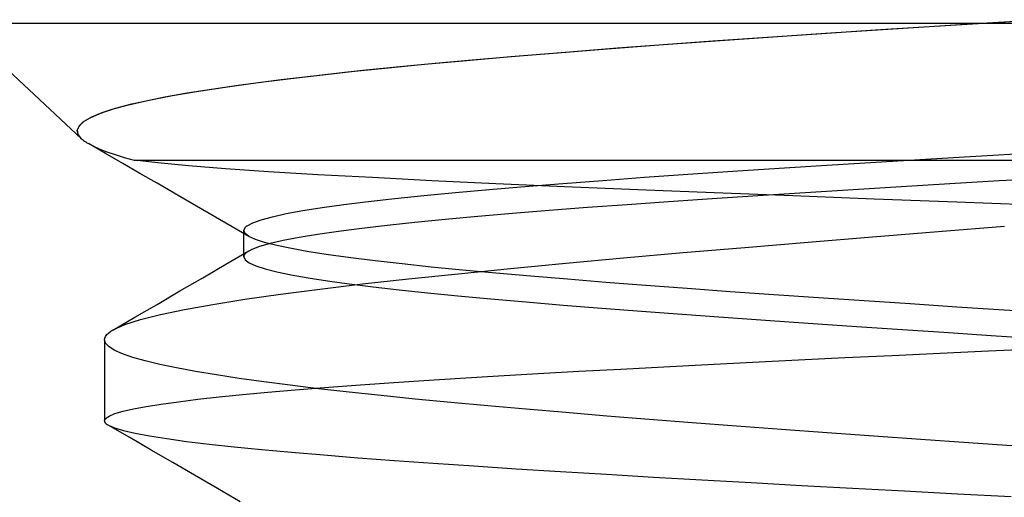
# Model space of a CAD drawing. Header units: millimetres. Extents: x 0 to 93, y 0 to 191.
# Tile 143 of 148: x 83.976 to 85.412, y 189.308 to 190.005. Entities that reach past the tile are written whole.
import ezdxf

# ---------------------------------------------------------------- set-up
doc = ezdxf.new("R2010")
doc.units = ezdxf.units.MM
doc.layers.add('MAIN-1', color=7, linetype='Continuous')
doc.layers.add('MAIN-2', color=7, linetype='Continuous')

msp = doc.modelspace()

# ---------------------------------------------------------------- linework, layer by layer
at = {"layer": 'MAIN-1'}
for p, q in [((82.9, 190), (91.9, 190)), ((85.3819, 190), (85.4623, 190.0049))]:
    msp.add_line(p, q, dxfattribs=at)
at = {"layer": 'MAIN-2'}
for p, q in [((83.8855, 190), (84.0664, 189.8313)), ((85.3026, 189.995), (85.3819, 190)), ((85.3027, 189.9951), (85.3792, 189.9998)), ((85.3792, 189.9998), (85.4573, 190.0046)), ((85.0667, 189.9795), (85.146, 189.9849)), ((85.0749, 189.9801), (85.1515, 189.9853)), ((85.146, 189.9849), (85.2243, 189.99)), ((85.1515, 189.9853), (85.2271, 189.9902)), ((85.2243, 189.99), (85.3026, 189.995)), ((85.2271, 189.9902), (85.3027, 189.9951)), ((84.9085, 189.9682), (84.987, 189.9739)), ((84.9219, 189.9692), (84.998, 189.9747)), ((84.987, 189.9739), (85.0667, 189.9795)), ((84.998, 189.9747), (85.0749, 189.9801)), ((84.6926, 189.9512), (84.7609, 189.9568)), ((84.7111, 189.9527), (84.778, 189.9582)), ((84.7609, 189.9568), (84.8329, 189.9625)), ((84.778, 189.9582), (84.8483, 189.9637)), ((84.8329, 189.9625), (84.9085, 189.9682)), ((84.8483, 189.9637), (84.9219, 189.9692)), ((84.5305, 189.9365), (84.5874, 189.9419)), ((84.5667, 189.94), (84.6278, 189.9456)), ((84.5874, 189.9419), (84.6476, 189.9473)), ((84.6278, 189.9456), (84.6926, 189.9512)), ((84.6476, 189.9473), (84.7111, 189.9527)), ((84.4046, 189.9232), (84.4551, 189.9288)), ((84.4268, 189.9257), (84.477, 189.9311)), ((84.4551, 189.9288), (84.509, 189.9344)), ((84.477, 189.9311), (84.5305, 189.9365)), ((84.509, 189.9344), (84.5667, 189.94)), ((84.2948, 189.9094), (84.336, 189.9149)), ((84.3136, 189.912), (84.3576, 189.9176)), ((84.336, 189.9149), (84.3799, 189.9203)), ((84.3576, 189.9176), (84.4046, 189.9232)), ((84.3799, 189.9203), (84.4268, 189.9257)), ((84.1991, 189.8943), (84.2341, 189.9003)), ((84.2205, 189.898), (84.2562, 189.9038)), ((84.2341, 189.9003), (84.2724, 189.9062)), ((84.2562, 189.9038), (84.2948, 189.9094)), ((84.2724, 189.9062), (84.3136, 189.912)), ((84.133, 189.8802), (84.1586, 189.8862)), ((84.1399, 189.882), (84.1677, 189.8882)), ((84.1586, 189.8862), (84.1879, 189.8922)), ((84.1677, 189.8882), (84.1991, 189.8943)), ((84.1879, 189.8922), (84.2205, 189.898)), ((84.0931, 189.8681), (84.1111, 189.8742)), ((84.0967, 189.8694), (84.1162, 189.8757)), ((84.1111, 189.8742), (84.133, 189.8802)), ((84.1162, 189.8757), (84.1399, 189.882)), ((84.0629, 189.8497), (84.0691, 189.8559)), ((84.0634, 189.8504), (84.0703, 189.8567)), ((84.0691, 189.8559), (84.0792, 189.862)), ((84.0703, 189.8567), (84.0814, 189.8631)), ((84.0792, 189.862), (84.0931, 189.8681)), ((84.0814, 189.8631), (84.0967, 189.8694)), ((84.0604, 189.8436), (84.0629, 189.8497)), ((84.0616, 189.8375), (84.0604, 189.8436)), ((84.0605, 189.8441), (84.0634, 189.8504)), ((84.0615, 189.8377), (84.0605, 189.8441)), ((84.0664, 189.8313), (84.0615, 189.8377)), ((84.0664, 189.8313), (84.0616, 189.8375)), ((84.0664, 189.8313), (84.0678, 189.8301)), ((84.0678, 189.8301), (84.0692, 189.8289)), ((84.0692, 189.8289), (84.0709, 189.8277)), ((84.0709, 189.8277), (84.0726, 189.8266)), ((84.0726, 189.8266), (84.0745, 189.8253)), ((84.0745, 189.8253), (84.0765, 189.8241)), ((84.0765, 189.8241), (84.0841, 189.8202)), ((84.0765, 189.8241), (84.0841, 189.8202)), ((84.1017, 189.8096), (84.0767, 189.8241)), ((84.0841, 189.8202), (84.0931, 189.8162)), ((84.0841, 189.8202), (84.0931, 189.8162)), ((84.0931, 189.8162), (84.1035, 189.8121)), ((84.0931, 189.8162), (84.1035, 189.8121)), ((84.1267, 189.7952), (84.1017, 189.8096)), ((84.1035, 189.8121), (84.1154, 189.8081)), ((84.1035, 189.8121), (84.1154, 189.8081)), ((84.1154, 189.8081), (84.1287, 189.8041)), ((84.1154, 189.8081), (84.1287, 189.8041)), ((84.1287, 189.8041), (84.1433, 189.8)), ((84.1287, 189.8041), (84.1433, 189.8)), ((84.1779, 189.7959), (84.1433, 189.8)), ((84.1433, 189.8), (87.1, 189.8)), ((84.1779, 189.7959), (84.1433, 189.8)), ((84.1433, 189.8), (87.1, 189.8)), ((85.2248, 189.797), (85.2972, 189.8014)), ((85.2248, 189.797), (85.2972, 189.8014)), ((85.2972, 189.8014), (85.3706, 189.8058)), ((85.2972, 189.8014), (85.3706, 189.8058)), ((85.3706, 189.8058), (85.4449, 189.8101)), ((85.3706, 189.8058), (85.4449, 189.8101)), ((84.1516, 189.7807), (84.1267, 189.7952)), ((84.2223, 189.7917), (84.1779, 189.7959)), ((84.2223, 189.7917), (84.1779, 189.7959)), ((84.2763, 189.7874), (84.2223, 189.7917)), ((84.2763, 189.7874), (84.2223, 189.7917)), ((84.3394, 189.7831), (84.2763, 189.7874)), ((84.3394, 189.7831), (84.2763, 189.7874)), ((84.9506, 189.7794), (85.0162, 189.7838)), ((84.9506, 189.7794), (85.0162, 189.7838)), ((85.0162, 189.7838), (85.0839, 189.7882)), ((85.0162, 189.7838), (85.0839, 189.7882)), ((85.0839, 189.7882), (85.1536, 189.7926)), ((85.0839, 189.7882), (85.1536, 189.7926)), ((85.1536, 189.7926), (85.2248, 189.797)), ((85.1536, 189.7926), (85.2248, 189.797)), ((84.1766, 189.7663), (84.1516, 189.7807)), ((84.4112, 189.7788), (84.3394, 189.7831)), ((84.4112, 189.7788), (84.3394, 189.7831)), ((84.4908, 189.7745), (84.4112, 189.7788)), ((84.4908, 189.7745), (84.4112, 189.7788)), ((84.5773, 189.7701), (84.4908, 189.7745)), ((84.5773, 189.7701), (84.4908, 189.7745)), ((84.6706, 189.7657), (84.5773, 189.7701)), ((84.6706, 189.7657), (84.5773, 189.7701)), ((84.7685, 189.7662), (84.8266, 189.7706)), ((84.7685, 189.7662), (84.8266, 189.7706)), ((84.8266, 189.7706), (84.8873, 189.775)), ((84.8266, 189.7706), (84.8873, 189.775)), ((84.8873, 189.775), (84.9506, 189.7794)), ((84.8873, 189.775), (84.9506, 189.7794)), ((85.4046, 189.7697), (85.3326, 189.7654)), ((85.4046, 189.7697), (85.3326, 189.7654)), ((85.4788, 189.774), (85.4046, 189.7697)), ((85.4788, 189.774), (85.4046, 189.7697)), ((84.2101, 189.7469), (84.1766, 189.7663)), ((84.6118, 189.7529), (84.661, 189.7573)), ((84.6118, 189.7529), (84.661, 189.7573)), ((84.661, 189.7573), (84.7132, 189.7617)), ((84.661, 189.7573), (84.7132, 189.7617)), ((84.771, 189.7613), (84.6706, 189.7657)), ((84.771, 189.7613), (84.6706, 189.7657)), ((84.7132, 189.7617), (84.7685, 189.7662)), ((84.7132, 189.7617), (84.7685, 189.7662)), ((84.8776, 189.7568), (84.771, 189.7613)), ((84.8776, 189.7568), (84.771, 189.7613)), ((84.9889, 189.7523), (84.8776, 189.7568)), ((84.9889, 189.7523), (84.8776, 189.7568)), ((85.1919, 189.7569), (85.122, 189.7525)), ((85.1919, 189.7569), (85.122, 189.7525)), ((85.262, 189.7612), (85.1919, 189.7569)), ((85.262, 189.7612), (85.1919, 189.7569)), ((85.3326, 189.7654), (85.262, 189.7612)), ((85.3326, 189.7654), (85.262, 189.7612)), ((84.2436, 189.7275), (84.2101, 189.7469)), ((84.4845, 189.7397), (84.5235, 189.7441)), ((84.4845, 189.7397), (84.5235, 189.7441)), ((84.5235, 189.7441), (84.5659, 189.7485)), ((84.5235, 189.7441), (84.5659, 189.7485)), ((84.5659, 189.7485), (84.6118, 189.7529)), ((84.5659, 189.7485), (84.6118, 189.7529)), ((84.9862, 189.7437), (84.9226, 189.7394)), ((84.9862, 189.7437), (84.9226, 189.7394)), ((85.053, 189.7481), (84.9862, 189.7437)), ((85.053, 189.7481), (84.9862, 189.7437)), ((85.104, 189.7478), (84.9889, 189.7523)), ((85.104, 189.7478), (84.9889, 189.7523)), ((85.122, 189.7525), (85.053, 189.7481)), ((85.122, 189.7525), (85.053, 189.7481)), ((85.2223, 189.7432), (85.104, 189.7478)), ((85.2223, 189.7432), (85.104, 189.7478)), ((85.3431, 189.7386), (85.2223, 189.7432)), ((85.3431, 189.7386), (85.2223, 189.7432)), ((84.2771, 189.7081), (84.2436, 189.7275)), ((84.3651, 189.722), (84.3893, 189.7264)), ((84.3651, 189.722), (84.3893, 189.7264)), ((84.3893, 189.7264), (84.4173, 189.7309)), ((84.3893, 189.7264), (84.4173, 189.7309)), ((84.4173, 189.7309), (84.4491, 189.7353)), ((84.4173, 189.7309), (84.4491, 189.7353)), ((84.4491, 189.7353), (84.4845, 189.7397)), ((84.4491, 189.7353), (84.4845, 189.7397)), ((84.7487, 189.7265), (84.6951, 189.7221)), ((84.7487, 189.7265), (84.6951, 189.7221)), ((84.8044, 189.7308), (84.7487, 189.7265)), ((84.8044, 189.7308), (84.7487, 189.7265)), ((84.8622, 189.7351), (84.8044, 189.7308)), ((84.8622, 189.7351), (84.8044, 189.7308)), ((84.9226, 189.7394), (84.8622, 189.7351)), ((84.9226, 189.7394), (84.8622, 189.7351)), ((85.4659, 189.734), (85.3431, 189.7386)), ((85.4659, 189.734), (85.3431, 189.7386)), ((84.3163, 189.7087), (84.3285, 189.7131)), ((84.3163, 189.7087), (84.3285, 189.7131)), ((84.3285, 189.7131), (84.3448, 189.7175)), ((84.3285, 189.7131), (84.3448, 189.7175)), ((84.3448, 189.7175), (84.3651, 189.722)), ((84.3448, 189.7175), (84.3651, 189.722)), ((84.5967, 189.7134), (84.5527, 189.7091)), ((84.5967, 189.7134), (84.5527, 189.7091)), ((84.6443, 189.7177), (84.5967, 189.7134)), ((84.6443, 189.7177), (84.5967, 189.7134)), ((84.6951, 189.7221), (84.6443, 189.7177)), ((84.6951, 189.7221), (84.6443, 189.7177)), ((84.3106, 189.6888), (84.2771, 189.7081)), ((84.3032, 189.6978), (84.3056, 189.7022)), ((84.3032, 189.6978), (84.3056, 189.7022)), ((84.3049, 189.6933), (84.3032, 189.6978)), ((84.3049, 189.6933), (84.3032, 189.6978)), ((84.3056, 189.7022), (84.3059, 189.7026)), ((84.3056, 189.7022), (84.3059, 189.7026)), ((84.3059, 189.7026), (84.3063, 189.7029)), ((84.3059, 189.7026), (84.3063, 189.7029)), ((84.3063, 189.7029), (84.3067, 189.7033)), ((84.3063, 189.7029), (84.3067, 189.7033)), ((84.3067, 189.7033), (84.3071, 189.7036)), ((84.3067, 189.7033), (84.3071, 189.7036)), ((84.3071, 189.7036), (84.3076, 189.704)), ((84.3071, 189.7036), (84.3076, 189.704)), ((84.3076, 189.704), (84.308, 189.7043)), ((84.3076, 189.704), (84.308, 189.7043)), ((84.308, 189.7043), (84.3163, 189.7087)), ((84.308, 189.7043), (84.3163, 189.7087)), ((84.4751, 189.7004), (84.4412, 189.6961)), ((84.4751, 189.7004), (84.4412, 189.6961)), ((84.5122, 189.7048), (84.4751, 189.7004)), ((84.5122, 189.7048), (84.4751, 189.7004)), ((84.5527, 189.7091), (84.5122, 189.7048)), ((84.5527, 189.7091), (84.5122, 189.7048)), ((85.3156, 189.696), (85.4125, 189.7038)), ((85.3156, 189.696), (85.4125, 189.7038)), ((84.3031, 189.691), (84.3031, 189.6973)), ((84.3031, 189.691), (84.3031, 189.6973)), ((84.3031, 189.6846), (84.3031, 189.691)), ((84.3031, 189.6846), (84.3031, 189.691)), ((84.3031, 189.6783), (84.3031, 189.6846)), ((84.3031, 189.6783), (84.3031, 189.6846)), ((84.3105, 189.6888), (84.3049, 189.6933)), ((84.3105, 189.6888), (84.3049, 189.6933)), ((84.3201, 189.6844), (84.3105, 189.6888)), ((84.3201, 189.6844), (84.3105, 189.6888)), ((84.3336, 189.6799), (84.3201, 189.6844)), ((84.3336, 189.6799), (84.3201, 189.6844)), ((84.3839, 189.6874), (84.3608, 189.683)), ((84.3839, 189.6874), (84.3608, 189.683)), ((84.4107, 189.6917), (84.3839, 189.6874)), ((84.4107, 189.6917), (84.3839, 189.6874)), ((84.4412, 189.6961), (84.4107, 189.6917)), ((84.4412, 189.6961), (84.4107, 189.6917)), ((85.1261, 189.6805), (85.22, 189.6882)), ((85.1261, 189.6805), (85.22, 189.6882)), ((85.22, 189.6882), (85.3156, 189.696)), ((85.22, 189.6882), (85.3156, 189.696)), ((84.3031, 189.6719), (84.3031, 189.6783)), ((84.3031, 189.6719), (84.3031, 189.6783)), ((84.3031, 189.6656), (84.3031, 189.6719)), ((84.3031, 189.6656), (84.3031, 189.6719)), ((84.3148, 189.6699), (84.3072, 189.6655)), ((84.3148, 189.6699), (84.3072, 189.6655)), ((84.3263, 189.6743), (84.3148, 189.6699)), ((84.3263, 189.6743), (84.3148, 189.6699)), ((84.3416, 189.6786), (84.3263, 189.6743)), ((84.3416, 189.6786), (84.3263, 189.6743)), ((84.3512, 189.6755), (84.3336, 189.6799)), ((84.3512, 189.6755), (84.3336, 189.6799)), ((84.3608, 189.683), (84.3416, 189.6786)), ((84.3608, 189.683), (84.3416, 189.6786)), ((84.3727, 189.671), (84.3512, 189.6755)), ((84.3727, 189.671), (84.3512, 189.6755)), ((84.398, 189.6665), (84.3727, 189.671)), ((84.398, 189.6665), (84.3727, 189.671)), ((84.944, 189.6651), (85.034, 189.6727)), ((84.944, 189.6651), (85.034, 189.6727)), ((85.034, 189.6727), (85.1261, 189.6805)), ((85.034, 189.6727), (85.1261, 189.6805)), ((84.2769, 189.6481), (84.3103, 189.6676)), ((84.2769, 189.6481), (84.3103, 189.6676)), ((84.3031, 189.6592), (84.3031, 189.6656)), ((84.3031, 189.6592), (84.3031, 189.6656)), ((84.3033, 189.6603), (84.3032, 189.6592)), ((84.3033, 189.6603), (84.3032, 189.6592)), ((84.3032, 189.6592), (84.3051, 189.6548)), ((84.3032, 189.6592), (84.3051, 189.6548)), ((84.3036, 189.6613), (84.3033, 189.6603)), ((84.3036, 189.6613), (84.3033, 189.6603)), ((84.3042, 189.6624), (84.3036, 189.6613)), ((84.3042, 189.6624), (84.3036, 189.6613)), ((84.305, 189.6634), (84.3042, 189.6624)), ((84.305, 189.6634), (84.3042, 189.6624)), ((84.306, 189.6645), (84.305, 189.6634)), ((84.306, 189.6645), (84.305, 189.6634)), ((84.3051, 189.6548), (84.3109, 189.6505)), ((84.3051, 189.6548), (84.3109, 189.6505)), ((84.3072, 189.6655), (84.306, 189.6645)), ((84.3072, 189.6655), (84.306, 189.6645)), ((84.4269, 189.662), (84.398, 189.6665)), ((84.4269, 189.662), (84.398, 189.6665)), ((84.4593, 189.6575), (84.4269, 189.662)), ((84.4593, 189.6575), (84.4269, 189.662)), ((84.495, 189.6531), (84.4593, 189.6575)), ((84.495, 189.6531), (84.4593, 189.6575)), ((84.7727, 189.6497), (84.8568, 189.6574)), ((84.7727, 189.6497), (84.8568, 189.6574)), ((84.8568, 189.6574), (84.944, 189.6651)), ((84.8568, 189.6574), (84.944, 189.6651)), ((84.2435, 189.6286), (84.2769, 189.6481)), ((84.2435, 189.6286), (84.2769, 189.6481)), ((84.3109, 189.6505), (84.3206, 189.6461)), ((84.3109, 189.6505), (84.3206, 189.6461)), ((84.3206, 189.6461), (84.3341, 189.6417)), ((84.3206, 189.6461), (84.3341, 189.6417)), ((84.3341, 189.6417), (84.3513, 189.6373)), ((84.3341, 189.6417), (84.3513, 189.6373)), ((84.534, 189.6486), (84.495, 189.6531)), ((84.534, 189.6486), (84.495, 189.6531)), ((84.5764, 189.6441), (84.534, 189.6486)), ((84.5764, 189.6441), (84.534, 189.6486)), ((84.6221, 189.6396), (84.5764, 189.6441)), ((84.6221, 189.6396), (84.5764, 189.6441)), ((84.6157, 189.6344), (84.6921, 189.6421)), ((84.6157, 189.6344), (84.6921, 189.6421)), ((84.6921, 189.6421), (84.7727, 189.6497)), ((84.6921, 189.6421), (84.7727, 189.6497)), ((84.2101, 189.6092), (84.2435, 189.6286)), ((84.2101, 189.6092), (84.2435, 189.6286)), ((84.3513, 189.6373), (84.3723, 189.6329)), ((84.3513, 189.6373), (84.3723, 189.6329)), ((84.3723, 189.6329), (84.397, 189.6285)), ((84.3723, 189.6329), (84.397, 189.6285)), ((84.397, 189.6285), (84.4253, 189.6241)), ((84.397, 189.6285), (84.4253, 189.6241)), ((84.4763, 189.6194), (84.5436, 189.6269)), ((84.4763, 189.6194), (84.5436, 189.6269)), ((84.5436, 189.6269), (84.6157, 189.6344)), ((84.5436, 189.6269), (84.6157, 189.6344)), ((84.6706, 189.6351), (84.6221, 189.6396)), ((84.6706, 189.6351), (84.6221, 189.6396)), ((84.7218, 189.6307), (84.6706, 189.6351)), ((84.7218, 189.6307), (84.6706, 189.6351)), ((84.7754, 189.6262), (84.7218, 189.6307)), ((84.7754, 189.6262), (84.7218, 189.6307)), ((84.8313, 189.6217), (84.7754, 189.6262)), ((84.8313, 189.6217), (84.7754, 189.6262)), ((84.3566, 189.6045), (84.4139, 189.612)), ((84.3566, 189.6045), (84.4139, 189.612)), ((84.4139, 189.612), (84.4763, 189.6194)), ((84.4139, 189.612), (84.4763, 189.6194)), ((84.4253, 189.6241), (84.4569, 189.6197)), ((84.4253, 189.6241), (84.4569, 189.6197)), ((84.4569, 189.6197), (84.4918, 189.6153)), ((84.4569, 189.6197), (84.4918, 189.6153)), ((84.4918, 189.6153), (84.5298, 189.611)), ((84.4918, 189.6153), (84.5298, 189.611)), ((84.8895, 189.6172), (84.8313, 189.6217)), ((84.8895, 189.6172), (84.8313, 189.6217)), ((84.9499, 189.6127), (84.8895, 189.6172)), ((84.9499, 189.6127), (84.8895, 189.6172)), ((85.0123, 189.6082), (84.9499, 189.6127)), ((85.0123, 189.6082), (84.9499, 189.6127)), ((84.1766, 189.5897), (84.2101, 189.6092)), ((84.1766, 189.5897), (84.2101, 189.6092)), ((84.2579, 189.5897), (84.3046, 189.5971)), ((84.2579, 189.5897), (84.3046, 189.5971)), ((84.3046, 189.5971), (84.3566, 189.6045)), ((84.3046, 189.5971), (84.3566, 189.6045)), ((84.5298, 189.611), (84.571, 189.6066)), ((84.5298, 189.611), (84.571, 189.6066)), ((84.571, 189.6066), (84.6155, 189.6022)), ((84.571, 189.6066), (84.6155, 189.6022)), ((84.6155, 189.6022), (84.6635, 189.5977)), ((84.6155, 189.6022), (84.6635, 189.5977)), ((84.6635, 189.5977), (84.7148, 189.5932)), ((84.6635, 189.5977), (84.7148, 189.5932)), ((85.0762, 189.6037), (85.0123, 189.6082)), ((85.0762, 189.6037), (85.0123, 189.6082)), ((85.1414, 189.5992), (85.0762, 189.6037)), ((85.1414, 189.5992), (85.0762, 189.6037)), ((85.2077, 189.5948), (85.1414, 189.5992)), ((85.2077, 189.5948), (85.1414, 189.5992)), ((84.1444, 189.5709), (84.1766, 189.5897)), ((84.1444, 189.5709), (84.1766, 189.5897)), ((84.2168, 189.5823), (84.2579, 189.5897)), ((84.2168, 189.5823), (84.2579, 189.5897)), ((84.7148, 189.5932), (84.7688, 189.5886)), ((84.7148, 189.5932), (84.7688, 189.5886)), ((84.7688, 189.5886), (84.8251, 189.5841)), ((84.7688, 189.5886), (84.8251, 189.5841)), ((84.8251, 189.5841), (84.8831, 189.5796)), ((84.8251, 189.5841), (84.8831, 189.5796)), ((85.275, 189.5903), (85.2077, 189.5948)), ((85.275, 189.5903), (85.2077, 189.5948)), ((85.3432, 189.5858), (85.275, 189.5903)), ((85.3432, 189.5858), (85.275, 189.5903)), ((85.412, 189.5813), (85.3432, 189.5858)), ((85.412, 189.5813), (85.3432, 189.5858)), ((84.1122, 189.5522), (84.1444, 189.5709)), ((84.1122, 189.5522), (84.1444, 189.5709)), ((84.1526, 189.5675), (84.1816, 189.5749)), ((84.1526, 189.5675), (84.1816, 189.5749)), ((84.1816, 189.5749), (84.2168, 189.5823)), ((84.1816, 189.5749), (84.2168, 189.5823)), ((84.8831, 189.5796), (84.9425, 189.5752)), ((84.8831, 189.5796), (84.9425, 189.5752)), ((84.9425, 189.5752), (85.0028, 189.5708)), ((84.9425, 189.5752), (85.0028, 189.5708)), ((85.0028, 189.5708), (85.0638, 189.5665)), ((85.0028, 189.5708), (85.0638, 189.5665)), ((85.4812, 189.5768), (85.412, 189.5813)), ((85.4812, 189.5768), (85.412, 189.5813)), ((84.1135, 189.5529), (84.1299, 189.5602)), ((84.1135, 189.5529), (84.1299, 189.5602)), ((84.1299, 189.5602), (84.1526, 189.5675)), ((84.1299, 189.5602), (84.1526, 189.5675)), ((85.0638, 189.5665), (85.126, 189.5622)), ((85.0638, 189.5665), (85.126, 189.5622)), ((85.126, 189.5622), (85.1898, 189.5578)), ((85.126, 189.5622), (85.1898, 189.5578)), ((85.1898, 189.5578), (85.2559, 189.5534)), ((85.1898, 189.5578), (85.2559, 189.5534)), ((84.1, 189.538), (84.1004, 189.5405)), ((84.1, 189.538), (84.1004, 189.5405)), ((84.1004, 189.5405), (84.1015, 189.543)), ((84.1004, 189.5405), (84.1015, 189.543)), ((84.1015, 189.543), (84.1034, 189.5455)), ((84.1015, 189.543), (84.1034, 189.5455)), ((84.1034, 189.5455), (84.106, 189.5479)), ((84.1034, 189.5455), (84.106, 189.5479)), ((84.106, 189.5479), (84.1094, 189.5504)), ((84.106, 189.5479), (84.1094, 189.5504)), ((84.1094, 189.5504), (84.1135, 189.5529)), ((84.1094, 189.5504), (84.1135, 189.5529)), ((85.2559, 189.5534), (85.3239, 189.5489)), ((85.2559, 189.5534), (85.3239, 189.5489)), ((85.3239, 189.5489), (85.393, 189.5444)), ((85.3239, 189.5489), (85.393, 189.5444)), ((85.393, 189.5444), (85.4624, 189.5399)), ((85.393, 189.5444), (85.4624, 189.5399)), ((84.1, 189.538), (84.1, 189.4198)), ((84.1017, 189.5329), (84.1, 189.538)), ((84.1, 189.538), (84.1, 189.4198)), ((84.1017, 189.5329), (84.1, 189.538)), ((84.1067, 189.5277), (84.1017, 189.5329)), ((84.1067, 189.5277), (84.1017, 189.5329)), ((84.1149, 189.5226), (84.1067, 189.5277)), ((84.1149, 189.5226), (84.1067, 189.5277)), ((85.3894, 189.5219), (85.4605, 189.5252)), ((85.3894, 189.5219), (85.4605, 189.5252)), ((84.1265, 189.5174), (84.1149, 189.5226)), ((84.1265, 189.5174), (84.1149, 189.5226)), ((84.1413, 189.5123), (84.1265, 189.5174)), ((84.1413, 189.5123), (84.1265, 189.5174)), ((84.1594, 189.5071), (84.1413, 189.5123)), ((84.1594, 189.5071), (84.1413, 189.5123)), ((85.1119, 189.5087), (85.1798, 189.512)), ((85.1119, 189.5087), (85.1798, 189.512)), ((85.1798, 189.512), (85.2488, 189.5153)), ((85.1798, 189.512), (85.2488, 189.5153)), ((85.2488, 189.5153), (85.3187, 189.5186)), ((85.2488, 189.5153), (85.3187, 189.5186)), ((85.3187, 189.5186), (85.3894, 189.5219)), ((85.3187, 189.5186), (85.3894, 189.5219)), ((84.1807, 189.502), (84.1594, 189.5071)), ((84.1807, 189.502), (84.1594, 189.5071)), ((84.2052, 189.4969), (84.1807, 189.502)), ((84.2052, 189.4969), (84.1807, 189.502)), ((84.2328, 189.4918), (84.2052, 189.4969)), ((84.2328, 189.4918), (84.2052, 189.4969)), ((84.8528, 189.4954), (84.9155, 189.4988)), ((84.8528, 189.4954), (84.9155, 189.4988)), ((84.9155, 189.4988), (84.9797, 189.5021)), ((84.9155, 189.4988), (84.9797, 189.5021)), ((84.9797, 189.5021), (85.0452, 189.5054)), ((84.9797, 189.5021), (85.0452, 189.5054)), ((85.0452, 189.5054), (85.1119, 189.5087)), ((85.0452, 189.5054), (85.1119, 189.5087)), ((84.2633, 189.4867), (84.2328, 189.4918)), ((84.2633, 189.4867), (84.2328, 189.4918)), ((84.2964, 189.4817), (84.2633, 189.4867)), ((84.2964, 189.4817), (84.2633, 189.4867)), ((84.6193, 189.4819), (84.6748, 189.4853)), ((84.6193, 189.4819), (84.6748, 189.4853)), ((84.6748, 189.4853), (84.7323, 189.4887)), ((84.6748, 189.4853), (84.7323, 189.4887)), ((84.7323, 189.4887), (84.7917, 189.4921)), ((84.7323, 189.4887), (84.7917, 189.4921)), ((84.7917, 189.4921), (84.8528, 189.4954)), ((84.7917, 189.4921), (84.8528, 189.4954)), ((84.3323, 189.4767), (84.2964, 189.4817)), ((84.3323, 189.4767), (84.2964, 189.4817)), ((84.3709, 189.4717), (84.3323, 189.4767)), ((84.3709, 189.4717), (84.3323, 189.4767)), ((84.4123, 189.4667), (84.3709, 189.4717)), ((84.4123, 189.4667), (84.3709, 189.4717)), ((84.3781, 189.4648), (84.4208, 189.4683)), ((84.3781, 189.4648), (84.4208, 189.4683)), ((84.4208, 189.4683), (84.4665, 189.4717)), ((84.4208, 189.4683), (84.4665, 189.4717)), ((84.4665, 189.4717), (84.5149, 189.4751)), ((84.4665, 189.4717), (84.5149, 189.4751)), ((84.5149, 189.4751), (84.5659, 189.4785)), ((84.5149, 189.4751), (84.5659, 189.4785)), ((84.5659, 189.4785), (84.6193, 189.4819)), ((84.5659, 189.4785), (84.6193, 189.4819)), ((84.2362, 189.4512), (84.2675, 189.4546)), ((84.2362, 189.4512), (84.2675, 189.4546)), ((84.2675, 189.4546), (84.3015, 189.458)), ((84.2675, 189.4546), (84.3015, 189.458)), ((84.3015, 189.458), (84.3384, 189.4614)), ((84.3015, 189.458), (84.3384, 189.4614)), ((84.3384, 189.4614), (84.3781, 189.4648)), ((84.3384, 189.4614), (84.3781, 189.4648)), ((84.4566, 189.4617), (84.4123, 189.4667)), ((84.4566, 189.4617), (84.4123, 189.4667)), ((84.5037, 189.4567), (84.4566, 189.4617)), ((84.5037, 189.4567), (84.4566, 189.4617)), ((84.5532, 189.4516), (84.5037, 189.4567)), ((84.5532, 189.4516), (84.5037, 189.4567)), ((84.1424, 189.4373), (84.1609, 189.4408)), ((84.1424, 189.4373), (84.1609, 189.4408)), ((84.1609, 189.4408), (84.1828, 189.4443)), ((84.1609, 189.4408), (84.1828, 189.4443)), ((84.1828, 189.4443), (84.208, 189.4477)), ((84.1828, 189.4443), (84.208, 189.4477)), ((84.208, 189.4477), (84.2362, 189.4512)), ((84.208, 189.4477), (84.2362, 189.4512)), ((84.605, 189.4466), (84.5532, 189.4516)), ((84.605, 189.4466), (84.5532, 189.4516)), ((84.659, 189.4417), (84.605, 189.4466)), ((84.659, 189.4417), (84.605, 189.4466)), ((84.715, 189.4367), (84.659, 189.4417)), ((84.715, 189.4367), (84.659, 189.4417)), ((84.1017, 189.4233), (84.1068, 189.4268)), ((84.1017, 189.4233), (84.1068, 189.4268)), ((84.1068, 189.4268), (84.1153, 189.4303)), ((84.1068, 189.4268), (84.1153, 189.4303)), ((84.1153, 189.4303), (84.1271, 189.4338)), ((84.1153, 189.4303), (84.1271, 189.4338)), ((84.1271, 189.4338), (84.1424, 189.4373)), ((84.1271, 189.4338), (84.1424, 189.4373)), ((84.773, 189.4318), (84.715, 189.4367)), ((84.773, 189.4318), (84.715, 189.4367)), ((84.8327, 189.4268), (84.773, 189.4318)), ((84.8327, 189.4268), (84.773, 189.4318)), ((84.8942, 189.4218), (84.8327, 189.4268)), ((84.8942, 189.4218), (84.8327, 189.4268)), ((84.1, 189.4198), (84.1017, 189.4233)), ((84.1, 189.4198), (84.1017, 189.4233)), ((84.1, 189.4198), (84.1002, 189.4187)), ((84.1, 189.4198), (84.1002, 189.4187)), ((84.1002, 189.4187), (84.1006, 189.4176)), ((84.1002, 189.4187), (84.1006, 189.4176)), ((84.1006, 189.4176), (84.1014, 189.4165)), ((84.1006, 189.4176), (84.1014, 189.4165)), ((84.1014, 189.4165), (84.1026, 189.4155)), ((84.1014, 189.4165), (84.1026, 189.4155)), ((84.1026, 189.4155), (84.104, 189.4144)), ((84.1026, 189.4155), (84.104, 189.4144)), ((84.104, 189.4144), (84.1058, 189.4133)), ((84.104, 189.4144), (84.1058, 189.4133)), ((84.1368, 189.3953), (84.1054, 189.4135)), ((84.1368, 189.3953), (84.1054, 189.4135)), ((84.1058, 189.4133), (84.1147, 189.4095)), ((84.1058, 189.4133), (84.1147, 189.4095)), ((84.9572, 189.4169), (84.8942, 189.4218)), ((84.9572, 189.4169), (84.8942, 189.4218)), ((85.0216, 189.412), (84.9572, 189.4169)), ((85.0216, 189.412), (84.9572, 189.4169)), ((85.0873, 189.4071), (85.0216, 189.412)), ((85.0873, 189.4071), (85.0216, 189.412)), ((84.1147, 189.4095), (84.1276, 189.4056)), ((84.1147, 189.4095), (84.1276, 189.4056)), ((84.1276, 189.4056), (84.1447, 189.4016)), ((84.1276, 189.4056), (84.1447, 189.4016)), ((84.1447, 189.4016), (84.1658, 189.3977)), ((84.1447, 189.4016), (84.1658, 189.3977)), ((84.1658, 189.3977), (84.1908, 189.3938)), ((84.1658, 189.3977), (84.1908, 189.3938)), ((85.1541, 189.4022), (85.0873, 189.4071)), ((85.1541, 189.4022), (85.0873, 189.4071)), ((85.2219, 189.3974), (85.1541, 189.4022)), ((85.2219, 189.3974), (85.1541, 189.4022)), ((85.2905, 189.3925), (85.2219, 189.3974)), ((85.2905, 189.3925), (85.2219, 189.3974)), ((84.1683, 189.3771), (84.1368, 189.3953)), ((84.1683, 189.3771), (84.1368, 189.3953)), ((84.1908, 189.3938), (84.2198, 189.3898)), ((84.1908, 189.3938), (84.2198, 189.3898)), ((84.2198, 189.3898), (84.2526, 189.3859)), ((84.2198, 189.3898), (84.2526, 189.3859)), ((84.2526, 189.3859), (84.2891, 189.3819)), ((84.2526, 189.3859), (84.2891, 189.3819)), ((84.2891, 189.3819), (84.3292, 189.378)), ((84.2891, 189.3819), (84.3292, 189.378)), ((85.3599, 189.3876), (85.2905, 189.3925)), ((85.3599, 189.3876), (85.2905, 189.3925)), ((85.43, 189.3827), (85.3599, 189.3876)), ((85.43, 189.3827), (85.3599, 189.3876)), ((84.1997, 189.3589), (84.1683, 189.3771)), ((84.1997, 189.3589), (84.1683, 189.3771)), ((84.3292, 189.378), (84.3728, 189.374)), ((84.3292, 189.378), (84.3728, 189.374)), ((84.3728, 189.374), (84.4197, 189.37)), ((84.3728, 189.374), (84.4197, 189.37)), ((84.4197, 189.37), (84.4697, 189.366)), ((84.4197, 189.37), (84.4697, 189.366)), ((84.2311, 189.3407), (84.1997, 189.3589)), ((84.2311, 189.3407), (84.1997, 189.3589)), ((84.4697, 189.366), (84.523, 189.362)), ((84.4697, 189.366), (84.523, 189.362)), ((84.523, 189.362), (84.5792, 189.358)), ((84.523, 189.362), (84.5792, 189.358)), ((84.5792, 189.358), (84.6385, 189.354)), ((84.5792, 189.358), (84.6385, 189.354)), ((84.6385, 189.354), (84.7006, 189.35)), ((84.6385, 189.354), (84.7006, 189.35)), ((84.2646, 189.3212), (84.2311, 189.3407)), ((84.2646, 189.3212), (84.2311, 189.3407)), ((84.7006, 189.35), (84.7652, 189.3459)), ((84.7006, 189.35), (84.7652, 189.3459)), ((84.7652, 189.3459), (84.832, 189.3419)), ((84.7652, 189.3459), (84.832, 189.3419)), ((84.832, 189.3419), (84.9008, 189.3378)), ((84.832, 189.3419), (84.9008, 189.3378)), ((84.9008, 189.3378), (84.9713, 189.3337)), ((84.9008, 189.3378), (84.9713, 189.3337)), ((84.9713, 189.3337), (85.0432, 189.3297)), ((84.9713, 189.3337), (85.0432, 189.3297)), ((85.0432, 189.3297), (85.1163, 189.3256)), ((85.0432, 189.3297), (85.1163, 189.3256)), ((85.1163, 189.3256), (85.1909, 189.3216)), ((85.1163, 189.3256), (85.1909, 189.3216)), ((84.2981, 189.3018), (84.2646, 189.3212)), ((84.2981, 189.3018), (84.2646, 189.3212)), ((85.1909, 189.3216), (85.2667, 189.3175)), ((85.1909, 189.3216), (85.2667, 189.3175)), ((85.2667, 189.3175), (85.3439, 189.3134)), ((85.2667, 189.3175), (85.3439, 189.3134)), ((85.3439, 189.3134), (85.4221, 189.3093)), ((85.3439, 189.3134), (85.4221, 189.3093))]:
    msp.add_line(p, q, dxfattribs=at)

doc.saveas('drawing.dxf')
